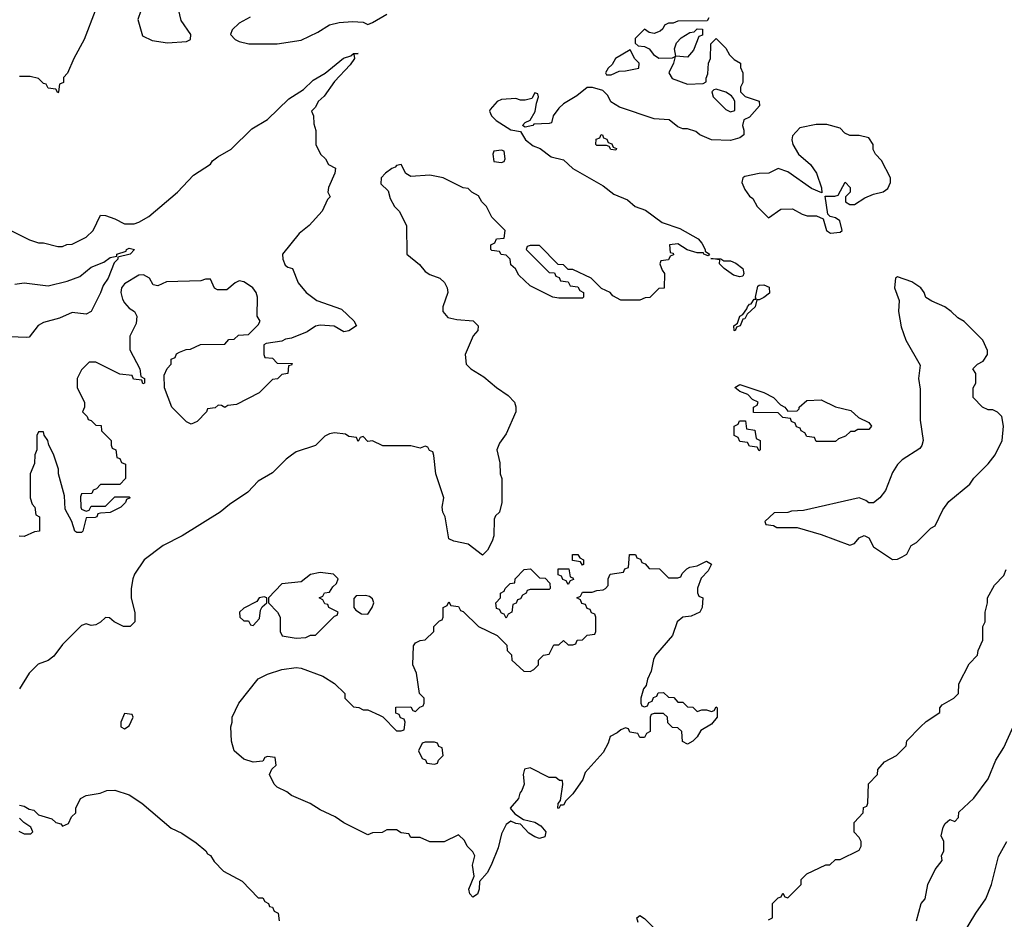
# Model space of a CAD drawing. Header units: inches. Extents: x 2671394 to 2765652, y 830470 to 955458.
# Tile 175 of 256: x 2694491 to 2698618, y 893484 to 897253. Entities that reach past the tile are written whole.
import ezdxf

# ---------------------------------------------------------------- set-up
doc = ezdxf.new("R2010")
doc.units = ezdxf.units.IN
doc.header["$MEASUREMENT"] = 0
doc.layers.add('C6899', color=7, linetype='Continuous')

msp = doc.modelspace()

# ---------------------------------------------------------------- linework, layer by layer
at = {"layer": 'C6899', "color": 2}
for points, elevation in [([(2695110, 897358), (2695070, 897358), (2695050, 897348), (2695010, 897308), (2694998, 897290), (2694986.4, 897253.6), (2695005.4, 897185.4), (2695045.4, 897165.4), (2695110, 897156), (2695190, 897162), (2695206, 897170), (2695208, 897190), (2695168, 897250), (2695156.4, 897296.4), (2695148, 897310), (2695146, 897330), (2695126, 897350)], 38), ([(2697290, 897095.3), (2697240.4, 897100.4), (2697235.3, 897130), (2697244, 897156), (2697263.1, 897176.9), (2697300.4, 897199.6), (2697318, 897202), (2697330, 897214), (2697352.7, 897212.7), (2697352.7, 897187.3), (2697338, 897182), (2697315.3, 897124.7)], 38), ([(2697050, 897126), (2696987.7, 897090), (2696974.8, 897065.2), (2696958, 897050), (2696946, 897030), (2696950, 897022), (2696970, 897022), (2697003.1, 897036.9), (2697030, 897038), (2697086, 897050), (2697088, 897070), (2697069, 897089)], 38), ([(2697410, 896962), (2697401, 896959), (2697392, 896950), (2697398, 896930), (2697450, 896876), (2697470, 896866), (2697488, 896872), (2697488.7, 896910), (2697483.1, 896923.1), (2697474, 896934), (2697450, 896948.7)], 38), ([(2697830, 896814), (2697761, 896799), (2697730, 896766), (2697726.8, 896750), (2697731, 896730), (2697754.8, 896690), (2697805.8, 896645.8), (2697830.4, 896610.4), (2697852, 896548), (2697852.7, 896527.3), (2697810, 896546), (2697710, 896615.1), (2697670, 896628.7), (2697630.9, 896609.1), (2697591.1, 896608.9), (2697530, 896595.3), (2697522, 896590), (2697518, 896570), (2697530, 896542), (2697550, 896514), (2697563.6, 896503.6), (2697582, 896470), (2697630, 896422), (2697681.2, 896458.8), (2697730, 896461), (2697770, 896438), (2697791.1, 896431.1), (2697831, 896431), (2697858, 896418), (2697872, 896370), (2697890, 896358), (2697930, 896362), (2697938, 896370), (2697928, 896410), (2697910, 896422), (2697888, 896428), (2697878, 896438), (2697867.3, 896512.7), (2697907.3, 896512.7), (2697922, 896518), (2697951.6, 896571.6), (2697972, 896550), (2697972, 896530), (2697952, 896510), (2697952, 896490), (2697970, 896478), (2697990, 896478), (2698033.6, 896506.4), (2698070, 896522), (2698110, 896531.3), (2698130, 896546), (2698141.2, 896570), (2698141.2, 896590), (2698103.1, 896663.1), (2698078, 896690), (2698068.4, 896708.4), (2698068, 896730), (2698050, 896758), (2698010, 896768), (2697970, 896768), (2697950, 896778), (2697930, 896798), (2697873.6, 896813.6)], 42), ([(2696990, 896706), (2696968.4, 896708.4), (2696962, 896722), (2696950, 896726), (2696910, 896726), (2696906, 896730), (2696907.3, 896752.7), (2696922, 896758), (2696928, 896772), (2696934, 896770), (2696938, 896758), (2696952, 896752), (2696958, 896738), (2696972.7, 896732.7), (2696978, 896718), (2696992.7, 896712.7)], 38), ([(2696510, 896706), (2696478, 896702), (2696474, 896690), (2696478, 896658), (2696510, 896654), (2696522, 896658), (2696526, 896670), (2696522, 896702)], 38), ([(2697442, 896242), (2697470, 896242), (2697493.3, 896233.3), (2697522, 896210), (2697526.8, 896190), (2697522, 896178), (2697510, 896176), (2697482.7, 896182.7), (2697444, 896210), (2697424, 896230), (2697426, 896246), (2697387.3, 896252.7), (2697429.3, 896250.7)], 38), ([(2698170, 896175.3), (2698162, 896170), (2698158, 896130), (2698176.9, 896076.9), (2698174.8, 896030), (2698185.8, 895965.8), (2698204.7, 895910), (2698265.4, 895805.4), (2698258.8, 895750), (2698265.4, 895705.4), (2698265.4, 895574.6), (2698278, 895490), (2698271.6, 895468.4), (2698263.6, 895456.4), (2698190, 895408.7), (2698170, 895388.7), (2698150, 895355.3), (2698119.3, 895280.7), (2698096, 895250), (2698070, 895228.7), (2698050, 895228), (2698038, 895238), (2698010, 895249), (2697776.4, 895196.4), (2697726.4, 895193.6), (2697710, 895188), (2697652.7, 895187.3), (2697614, 895150), (2697618, 895138), (2697650, 895134), (2697664.7, 895124.7), (2697750, 895124.7), (2697850, 895096), (2697970, 895051.3), (2697990, 895058), (2698010, 895082), (2698030, 895092), (2698050, 895082), (2698070, 895044.7), (2698150, 894991.3), (2698170, 894992), (2698190, 895002), (2698210, 895014), (2698228, 895050), (2698250, 895062), (2698310, 895122), (2698328.4, 895131.6), (2698360.2, 895199.8), (2698385.6, 895234.4), (2698472.9, 895307.1), (2698490, 895332), (2698550, 895392), (2698579, 895430), (2698609, 895490), (2698614, 895550), (2698608, 895590), (2698590, 895608), (2698570, 895618), (2698550, 895618), (2698526, 895630), (2698488, 895670), (2698488, 895710), (2698498, 895730), (2698498, 895770), (2698486, 895790), (2698506, 895810), (2698530, 895822), (2698548, 895850), (2698547.3, 895867.3), (2698528, 895910), (2698450, 895988.7), (2698423.2, 896003.2), (2698395.3, 896030), (2698368, 896050), (2698313.6, 896073.6), (2698289.3, 896089.3), (2698282, 896110), (2698268, 896130), (2698230, 896154)], 42), ([(2697490, 895949), (2697486, 895950), (2697484, 895970), (2697499, 895981), (2697509.3, 896010), (2697522, 896018), (2697539.3, 896040.7), (2697541.2, 896050), (2697550, 896061), (2697557.2, 896062.8), (2697570, 896082), (2697578, 896082), (2697575.3, 896090), (2697584.2, 896135.8), (2697590, 896140.7), (2697610, 896141.6), (2697632.3, 896132.3), (2697633.3, 896106.7), (2697610, 896089.3), (2697590, 896079), (2697581, 896079), (2697574, 896050), (2697540.7, 896019.3), (2697530, 895999), (2697522, 895998), (2697510.6, 895970), (2697495.3, 895964.7)], 38), ([(2697710, 895612), (2697750, 895614), (2697758, 895622), (2697758, 895630), (2697790, 895658), (2697850, 895660.7), (2697910, 895630.7), (2697975.2, 895615.2), (2698006.8, 895586.8), (2698050, 895564.7), (2698061, 895550), (2698050, 895535.3), (2698004.7, 895535.3), (2697990, 895528), (2697972.7, 895527.3), (2697952.7, 895507.3), (2697923.6, 895496.4), (2697910, 895486), (2697830, 895486), (2697822, 895502), (2697790, 895506), (2697782, 895522), (2697766, 895530), (2697762, 895542), (2697747.3, 895547.3), (2697742, 895562), (2697726, 895570), (2697722, 895582), (2697690, 895586), (2697670, 895606), (2697567.3, 895607.3), (2697566, 895630), (2697582, 895638), (2697586, 895650), (2697562, 895662), (2697543.1, 895683.1), (2697510, 895695.3), (2697488.7, 895711.3), (2697510, 895724.7), (2697610, 895690.7), (2697650.8, 895670), (2697679.8, 895639.8), (2697698, 895630)], 38), ([(2697590, 895446), (2697582, 895462), (2697550, 895466), (2697542, 895482), (2697510, 895486), (2697502, 895502), (2697486, 895510), (2697486, 895550), (2697502, 895558), (2697507.3, 895572.7), (2697532.7, 895572.7), (2697538, 895538), (2697572.7, 895532.7), (2697578, 895498), (2697594, 895490), (2697594, 895450)], 38), ([(2697210, 894914), (2697250, 894914), (2697262, 894918), (2697267.3, 894932.7), (2697287.3, 894952.7), (2697300.4, 894959.6), (2697330, 894964.7), (2697370, 894984.7), (2697390, 894971.3), (2697376.8, 894943.2), (2697347.3, 894912.7), (2697331.6, 894871.6), (2697332, 894852), (2697338, 894838), (2697354, 894830), (2697351.3, 894790), (2697342, 894770), (2697306, 894754), (2697270, 894749.2), (2697246.8, 894730), (2697227.7, 894672.3), (2697156, 894590), (2697147.3, 894572.7), (2697137.3, 894522.7), (2697122.8, 894490), (2697116.9, 894463.1), (2697106, 894450), (2697094, 894410), (2697094, 894390), (2697098, 894378), (2697110, 894374), (2697122, 894378), (2697127.3, 894392.7), (2697142, 894398), (2697147.3, 894412.7), (2697162, 894418), (2697167.3, 894432.7), (2697190, 894434), (2697210, 894414), (2697232.7, 894412.7), (2697250, 894394), (2697270, 894394), (2697290, 894374), (2697312.7, 894372.7), (2697330, 894354), (2697350, 894362), (2697370, 894362), (2697390, 894354), (2697402, 894358), (2697410, 894374), (2697414, 894370), (2697414, 894330), (2697390, 894302), (2697345.4, 894274.6), (2697330, 894248), (2697312, 894230), (2697290, 894218), (2697268.4, 894228.4), (2697266, 894270), (2697250, 894286), (2697227.3, 894287.3), (2697207.3, 894307.3), (2697206, 894330), (2697190, 894346), (2697150, 894346), (2697138, 894342), (2697134, 894330), (2697134, 894270), (2697118, 894262), (2697110, 894246), (2697090, 894246), (2697082, 894262), (2697048.4, 894268.4), (2697042, 894282), (2697030, 894286), (2697010, 894278), (2696995.3, 894264.7), (2696966, 894250), (2696958, 894222), (2696936.8, 894183.2), (2696861.6, 894098.4), (2696850.7, 894070), (2696810, 894009), (2696780.5, 893979.5), (2696770, 893962), (2696758, 893962), (2696750, 893948.7), (2696746, 893950), (2696748.4, 893968.4), (2696758, 893982), (2696768, 894048), (2696766, 894066), (2696754, 894066), (2696738, 894078), (2696710, 894078), (2696630, 894118), (2696606.8, 894113.2), (2696601, 894090), (2696604.7, 894050), (2696596, 894024), (2696587.1, 894012.9), (2696581, 893990), (2696547.3, 893950), (2696566, 893926), (2696602, 893902), (2696650, 893890.8), (2696675.2, 893875.2), (2696696, 893850), (2696691.3, 893830), (2696670, 893822.7), (2696650, 893829.4), (2696624.9, 893844.9), (2696590, 893882), (2696570, 893885.2), (2696550, 893895.3), (2696530, 893881.2), (2696510, 893842), (2696496.4, 893783.6), (2696466.8, 893710), (2696450, 893679), (2696418, 893642), (2696416.3, 893610), (2696410, 893589.3), (2696390, 893577.2), (2696377.2, 893590), (2696373.2, 893610), (2696395.3, 893664.7), (2696388.7, 893710), (2696398, 893750), (2696390, 893766), (2696366, 893790), (2696354.6, 893814.6), (2696330, 893838), (2696270, 893808), (2696210, 893808), (2696170, 893826), (2696130, 893826), (2696122, 893842), (2696090, 893846), (2696070, 893858), (2696030, 893858), (2696010, 893848), (2695970, 893846), (2695950, 893838), (2695850, 893888), (2695813.6, 893913.6), (2695750, 893942), (2695708.9, 893968.9), (2695630, 894002), (2695610, 894018), (2695570, 894038), (2695558, 894050), (2695538, 894090), (2695547.3, 894112.7), (2695566, 894130), (2695562, 894162), (2695530, 894166), (2695518, 894162), (2695510, 894146), (2695470, 894142), (2695430, 894155.3), (2695389.3, 894189.3), (2695379, 894230), (2695375.3, 894290), (2695382, 894310), (2695382, 894330), (2695409, 894390), (2695490, 894491), (2695530, 894510.8), (2695590, 894530.8), (2695650, 894538.8), (2695670, 894536), (2695762, 894502), (2695810, 894472), (2695854, 894430), (2695854, 894410), (2695890, 894374), (2695911.6, 894371.6), (2695930, 894362), (2695950, 894362), (2695999.6, 894339.6), (2696012.7, 894332.7), (2696070, 894274), (2696090, 894274), (2696102, 894278), (2696106, 894310), (2696102, 894322), (2696087.3, 894327.3), (2696082, 894342), (2696067.3, 894347.3), (2696067.3, 894372.7), (2696130, 894374), (2696138, 894358), (2696150, 894354), (2696167.3, 894372.7), (2696182, 894378), (2696186, 894390), (2696186, 894410), (2696166, 894430), (2696154.6, 894514.6), (2696138, 894550), (2696142, 894630), (2696150, 894642), (2696170, 894652), (2696190, 894654), (2696226, 894690), (2696226, 894710), (2696250, 894734), (2696262, 894738), (2696266, 894750), (2696266, 894790), (2696282, 894798), (2696290, 894814), (2696298, 894798), (2696330, 894794), (2696338, 894778), (2696350, 894774), (2696414, 894710), (2696492.7, 894672.7), (2696532.7, 894632.7), (2696534, 894610), (2696551.6, 894591.6), (2696554, 894570), (2696603.6, 894523.6), (2696630, 894522), (2696646, 894530), (2696666, 894550), (2696666, 894570), (2696686, 894590), (2696710, 894594), (2696730, 894634), (2696750, 894634), (2696770, 894652), (2696790, 894634), (2696810, 894634), (2696822, 894638), (2696827.3, 894652.7), (2696850, 894654), (2696870, 894674), (2696902, 894678), (2696906, 894690), (2696906, 894750), (2696902, 894762), (2696887.3, 894767.3), (2696882, 894782), (2696870, 894786), (2696862, 894802), (2696847.3, 894807.3), (2696842, 894822), (2696826, 894830), (2696842, 894838), (2696850, 894854), (2696890, 894854), (2696910, 894862), (2696936.4, 894863.6), (2696946, 894870), (2696958, 894882), (2696958, 894910), (2696966, 894930), (2697022, 894938), (2697027.3, 894952.7), (2697042, 894958), (2697047.3, 895012.7), (2697072.7, 895012.7), (2697078, 894998), (2697092.7, 894992.7), (2697098, 894978), (2697112.7, 894972.7), (2697130, 894954), (2697172.7, 894952.7)], 38), ([(2696850, 894968), (2696842, 894982), (2696807.3, 894987.3), (2696808, 895012), (2696830, 895012), (2696838, 894998), (2696854, 894990), (2696854, 894970)], 38), ([(2695750, 894937.2), (2695710, 894928.7), (2695670, 894898), (2695590, 894888.7), (2695534, 894830), (2695534, 894810), (2695571.1, 894771.1), (2695582, 894750), (2695582, 894690), (2695591.6, 894671.6), (2695650, 894661), (2695690, 894664.7), (2695710, 894674), (2695730, 894674), (2695810, 894754), (2695822, 894758), (2695826, 894770), (2695786, 894790), (2695782, 894802), (2695770, 894806), (2695762, 894822), (2695746, 894830), (2695762, 894838), (2695768.4, 894851.6), (2695790, 894854), (2695803.1, 894876.9), (2695818, 894890), (2695826, 894910), (2695806, 894930)], 42), ([(2696530, 894746), (2696522, 894762), (2696510, 894766), (2696502, 894782), (2696490, 894786), (2696486, 894810), (2696506, 894830), (2696506, 894850), (2696522, 894858), (2696526, 894870), (2696546, 894890), (2696566, 894894), (2696568, 894910), (2696606, 894950), (2696631.6, 894951.6), (2696670, 894914), (2696692.7, 894912.7), (2696712.7, 894892.7), (2696714, 894870), (2696710, 894866), (2696630, 894866), (2696618, 894862), (2696614, 894850), (2696598, 894842), (2696590, 894826), (2696578, 894822), (2696572, 894808), (2696558, 894802), (2696554, 894770), (2696538, 894762)], 38), ([(2696790, 894886), (2696782, 894902), (2696767.3, 894907.3), (2696762, 894922), (2696747.3, 894927.3), (2696747.3, 894952.7), (2696792.7, 894952.7), (2696798, 894918), (2696810, 894914), (2696812, 894908), (2696798, 894902)], 38), ([(2695515.3, 894835.3), (2695494, 894830), (2695484.7, 894815.3), (2695430, 894788), (2695412, 894770), (2695414, 894750), (2695430, 894734), (2695450, 894734), (2695458, 894718), (2695470, 894714), (2695496.4, 894743.6), (2695500.4, 894779.6), (2695507.3, 894792.7), (2695526, 894810), (2695526, 894830)], 42), ([(2695940.4, 894840.4), (2695901, 894839), (2695891.6, 894828.4), (2695892, 894790), (2695899.6, 894779.6), (2695923.6, 894763.6), (2695950, 894762), (2695968.7, 894790), (2695975.3, 894810), (2695970, 894826), (2695956.4, 894836.4)], 42), ([(2694930, 894346), (2694914, 894310), (2694914, 894290), (2694930, 894282), (2694950, 894294), (2694966, 894330), (2694962, 894342)], 42), ([(2696230, 894226), (2696190, 894226), (2696178, 894222), (2696162, 894190), (2696178, 894158), (2696192, 894152), (2696198, 894138), (2696230, 894134), (2696242, 894138), (2696246, 894150), (2696266, 894170), (2696262, 894202), (2696248, 894208), (2696242, 894222)], 38)]:
    msp.add_lwpolyline(points, close=True, dxfattribs=dict(at, elevation=elevation))
for points, elevation in [([(2694806.8, 897290), (2694761, 897170), (2694718, 897090), (2694691.6, 897028.4), (2694674, 897010), (2694674, 896990), (2694658, 896982), (2694654, 896950), (2694650, 896946), (2694642, 896962), (2694610, 896966), (2694602, 896982), (2694590, 896986), (2694570, 897006), (2694534.6, 897014.6), (2694490, 897015.3)], 34), ([(2697379.6, 897260.4), (2697372.7, 897247.3), (2697250, 897246), (2697230, 897238), (2697210, 897238), (2697194, 897230), (2697186, 897214), (2697175.3, 897204.7), (2697150, 897195.3), (2697130, 897199), (2697110, 897213.2), (2697070, 897174), (2697070, 897154), (2697083.5, 897143.5), (2697110, 897141), (2697130, 897131.3), (2697146.8, 897106.8), (2697170, 897091.3), (2697227.3, 897092.7), (2697238, 897098), (2697232, 897070), (2697212, 897030), (2697226, 897006), (2697290, 896982), (2697355.3, 896984.7), (2697368, 896992), (2697368, 897008), (2697374.6, 897025.4), (2697378, 897070), (2697386, 897090), (2697388, 897152), (2697410, 897174), (2697450, 897134), (2697465.4, 897105.4), (2697485.4, 897085.4), (2697512, 897070), (2697512.7, 897052.7), (2697522, 897030), (2697522, 896990), (2697512, 896970), (2697512, 896950), (2697531.1, 896931.1), (2697590.9, 896910.9), (2697591.3, 896891.3), (2697550, 896844), (2697526.4, 896833.6), (2697521, 896810), (2697526.8, 896790), (2697526, 896770), (2697510, 896757.2), (2697470, 896746), (2697390, 896749.4), (2697342, 896770), (2697324.7, 896784.7), (2697290, 896795.3), (2697270, 896795.3), (2697250, 896804), (2697213.2, 896833.2), (2697150, 896837.2), (2697005.6, 896885.6), (2696969.2, 896909.2), (2696955.5, 896935.5), (2696935.5, 896955.5), (2696891.1, 896968.9), (2696870, 896969), (2696825.8, 896934.2), (2696770, 896900.9), (2696750, 896882.7), (2696726.8, 896850), (2696719.6, 896820.4), (2696710, 896818), (2696645.4, 896814.6), (2696642, 896810), (2696610, 896802), (2696598, 896810), (2696610, 896822), (2696630, 896831.3), (2696651.8, 896868.2), (2696656.4, 896903.6), (2696666, 896930), (2696662, 896942), (2696650, 896946), (2696636.9, 896923.1), (2696610, 896915.3), (2696590, 896915.3), (2696570, 896922), (2696510, 896919), (2696492, 896910), (2696463.4, 896876.6), (2696460.7, 896870), (2696468.2, 896850), (2696488, 896830), (2696550, 896790.6), (2696590, 896784.7), (2696610.5, 896750), (2696643.6, 896723.6), (2696672.7, 896712.7), (2696718.7, 896678.7), (2696770, 896665.5), (2696808.8, 896628.8), (2696936.7, 896556.7), (2696981.5, 896521.5), (2697038.7, 896498.7), (2697070, 896470.7), (2697114.6, 896454.6), (2697183.7, 896403.7), (2697258.5, 896378.5), (2697334.6, 896334.6), (2697350, 896316), (2697364.7, 896290), (2697363.6, 896283.6), (2697382, 896270), (2697376.9, 896263.1), (2697358, 896270), (2697356.4, 896276.4), (2697330, 896276), (2697289.1, 896289.1), (2697250, 896313.2), (2697214, 896310), (2697218, 896278), (2697230, 896274), (2697232, 896268), (2697218, 896262), (2697210, 896246), (2697178, 896242), (2697174, 896230), (2697183.6, 896203.6), (2697194, 896190), (2697192.7, 896127.3), (2697170, 896126), (2697131.6, 896088.4), (2697112.7, 896087.3), (2697090, 896078), (2697010, 896078), (2696976.4, 896096.4), (2696966, 896110), (2696930, 896126), (2696886, 896170), (2696810, 896206), (2696790, 896206), (2696770, 896226), (2696747.3, 896227.3), (2696670, 896306), (2696630, 896306), (2696618, 896302), (2696614, 896290), (2696710, 896194), (2696732.7, 896192.7), (2696738, 896178), (2696752.7, 896172.7), (2696758, 896158), (2696790, 896154), (2696798, 896138), (2696830, 896134), (2696838, 896118), (2696854, 896110), (2696854, 896090), (2696850, 896086), (2696750, 896086), (2696726, 896090), (2696630, 896138), (2696583.1, 896183.1), (2696568.4, 896208.4), (2696550, 896226), (2696546, 896250), (2696530, 896266), (2696508.4, 896268.4), (2696502, 896282), (2696470, 896286), (2696466, 896290), (2696466, 896310), (2696482, 896318), (2696490, 896334), (2696522, 896338), (2696526, 896370), (2696470, 896426), (2696448, 896470), (2696428, 896490), (2696414.6, 896514.6), (2696386, 896530), (2696370, 896546), (2696350, 896548), (2696266, 896590), (2696210, 896601.2), (2696130, 896595.3), (2696108.9, 896608.9), (2696090, 896646), (2696070, 896642), (2696065.2, 896634.8), (2696050, 896629), (2696024, 896610), (2696006, 896590), (2696004.7, 896564.7), (2696035.3, 896535.3), (2696043.6, 896503.6), (2696062, 896470), (2696082, 896450), (2696112, 896390), (2696114, 896270), (2696166.4, 896226.4), (2696190, 896198), (2696210, 896184.7), (2696252, 896170), (2696271.1, 896151.1), (2696282, 896130), (2696284.7, 896110), (2696264.7, 896050), (2696264.7, 896030), (2696284.9, 896004.9), (2696323.1, 895996.9), (2696391.1, 895991.1), (2696412, 895970), (2696411.3, 895950), (2696391.1, 895928.9), (2696358, 895850), (2696362, 895810), (2696382, 895790), (2696436.8, 895756.8), (2696490, 895711.3), (2696538, 895678), (2696564.7, 895650), (2696570.9, 895630.9), (2696571, 895610), (2696530, 895518), (2696502, 895478), (2696491.3, 895450), (2696503.6, 895396.4), (2696504.7, 895350), (2696511.3, 895330), (2696511.3, 895230), (2696502, 895190), (2696485.4, 895174.6), (2696479.6, 895160.4), (2696478, 895090), (2696471.6, 895068.4), (2696452, 895030), (2696431.1, 895008.9), (2696370, 895055.3), (2696310, 895068.7), (2696290, 895078), (2696274, 895170), (2696264, 895190), (2696262, 895210), (2696268, 895250), (2696235.3, 895350), (2696227.3, 895427.3), (2696222, 895442), (2696208, 895448), (2696202, 895462), (2696190, 895466), (2696170, 895458), (2696130, 895468), (2696012.7, 895467.3), (2695970, 895488), (2695950, 895486), (2695930, 895506), (2695918, 895502), (2695910, 895486), (2695902, 895502), (2695870, 895506), (2695856.4, 895516.4), (2695810, 895522), (2695790, 895518), (2695770, 895508), (2695730, 895468.7), (2695650, 895442), (2695630, 895428.7), (2695607.9, 895412.1), (2695550, 895354), (2695490, 895319), (2695447.1, 895272.9), (2695370, 895222), (2695330.6, 895189.4), (2695172, 895090), (2695092, 895050), (2695012, 894990), (2694971.3, 894930), (2694964.7, 894910), (2694958, 894870), (2694958, 894830), (2694972.7, 894767.3), (2694974, 894730), (2694954, 894710), (2694926, 894710), (2694886, 894730), (2694867.3, 894747.3), (2694850, 894748), (2694830, 894728), (2694810, 894718), (2694790, 894715.3), (2694770, 894722), (2694750, 894715.3), (2694670, 894635.3), (2694634.4, 894585.6), (2694610, 894568.7), (2694567.5, 894552.5), (2694530, 894515.3), (2694490, 894448.7)], 38), ([(2695456.9, 897263.1), (2695410, 897238), (2695382, 897210), (2695374, 897190), (2695394, 897170), (2695410, 897162), (2695451.6, 897151.6), (2695570, 897151.3), (2695670, 897166.8), (2695740.2, 897199.8), (2695790, 897231), (2695830, 897241), (2695885.4, 897245.4), (2695930, 897242), (2695950, 897232), (2695970, 897241), (2696030, 897276)], 38), ([(2694454, 896370), (2694531.1, 896331.1), (2694570, 896318), (2694590, 896318), (2694650, 896302), (2694670, 896302), (2694688.9, 896311.1), (2694710, 896312), (2694770, 896342), (2694798, 896370), (2694830, 896434), (2694850, 896432), (2694890, 896418), (2694930, 896398), (2694970, 896397.3), (2694990, 896403.8), (2695032.3, 896427.7), (2695152, 896530), (2695218.9, 896601.1), (2695290, 896648), (2695298.9, 896661.1), (2695321.3, 896678.7), (2695377.2, 896710), (2695464.4, 896795.6), (2695530, 896834.8), (2695618.6, 896921.4), (2695680.1, 896959.9), (2695720.6, 896999.4), (2695771.5, 897028.5), (2695848.6, 897091.4), (2695878.9, 897101.1), (2695890, 897110.4), (2695910, 897111), (2695892, 897108), (2695894, 897090), (2695876.2, 897063.8), (2695810, 896994), (2695767.1, 896932.9), (2695742, 896910), (2695730, 896886), (2695714, 896870), (2695722, 896850), (2695723.6, 896816.4), (2695731.6, 896788.4), (2695732, 896730), (2695752, 896690), (2695772, 896670), (2695785.4, 896645.4), (2695814, 896630), (2695812, 896610), (2695784.7, 896550), (2695782, 896530), (2695792, 896510), (2695781, 896499), (2695759.1, 896450), (2695704, 896390), (2695662.5, 896357.5), (2695593, 896270), (2695594, 896250), (2695604, 896224), (2695615.3, 896215.3), (2695634, 896210), (2695658, 896150), (2695691.3, 896110), (2695736.8, 896076.8), (2695839.8, 896039.8), (2695891.1, 895991.1), (2695902, 895970), (2695870, 895949), (2695850, 895945.2), (2695809.4, 895969.4), (2695750, 895973.2), (2695730.9, 895969.1), (2695695.3, 895944.7), (2695630, 895918), (2695605.4, 895914.6), (2695590, 895906), (2695523.6, 895896.4), (2695514, 895890), (2695514, 895850), (2695518, 895838), (2695550, 895834), (2695570, 895814), (2695632.7, 895812.7), (2695630, 895806), (2695618, 895802), (2695614, 895770), (2695590, 895766), (2695571.6, 895748.4), (2695550, 895746), (2695494, 895690), (2695399.6, 895640.4), (2695363.6, 895636.4), (2695350, 895628), (2695336.4, 895636.4), (2695322, 895638), (2695310, 895626), (2695278, 895622), (2695274, 895610), (2695234, 895570), (2695210, 895558), (2695190, 895568), (2695128.7, 895630), (2695098, 895710), (2695096.4, 895763.6), (2695108.4, 895791.6), (2695126, 895810), (2695126, 895830), (2695142, 895838), (2695147.3, 895852.7), (2695160.4, 895859.6), (2695188.4, 895871.6), (2695207.3, 895872.7), (2695248.4, 895891.6), (2695350, 895894), (2695367.3, 895912.7), (2695390, 895914), (2695408.4, 895931.6), (2695450, 895934), (2695490, 895974), (2695498, 895990), (2695486, 896010), (2695488, 896090), (2695482, 896110), (2695468, 896130), (2695450, 896142), (2695430, 896154), (2695410, 896158), (2695394, 896150), (2695359.6, 896120.4), (2695320.4, 896120.4), (2695307.3, 896127.3), (2695290, 896166), (2695270, 896166), (2695250, 896158), (2695106, 896154), (2695070, 896138), (2695050, 896142), (2695035.3, 896170), (2695010, 896183.7), (2694990, 896182), (2694930, 896146.6), (2694917.1, 896130), (2694914.9, 896110), (2694922, 896082), (2694930, 896066), (2694950, 896044.7), (2694972, 896030), (2694982, 896010), (2694979.6, 895980.4), (2694952.7, 895927.3), (2694952, 895870), (2694994, 895790), (2694998, 895758), (2695014, 895750), (2695014, 895730), (2695007.3, 895727.3), (2695002, 895742), (2694967.3, 895747.3), (2694962, 895762), (2694910, 895768), (2694810, 895818), (2694782, 895818), (2694750, 895786), (2694732, 895750), (2694732, 895710), (2694762, 895650), (2694762, 895630), (2694754, 895610), (2694774, 895590), (2694778, 895578), (2694790, 895574), (2694810, 895554), (2694832, 895552), (2694834, 895530), (2694874, 895490), (2694874, 895470), (2694878, 895458), (2694894, 895450), (2694898, 895418), (2694910, 895414), (2694918, 895398), (2694934, 895390), (2694934, 895330), (2694910, 895306), (2694830, 895306), (2694812.7, 895287.3), (2694798, 895282), (2694792.7, 895267.3), (2694750, 895266), (2694746, 895254), (2694746.8, 895210), (2694750, 895202), (2694770, 895194), (2694782, 895198), (2694790, 895214), (2694850, 895214), (2694890, 895254), (2694950, 895254), (2694954, 895250), (2694938, 895242), (2694934, 895230), (2694914, 895210), (2694870, 895188), (2694830, 895186), (2694818, 895182), (2694814, 895170), (2694807.3, 895167.3), (2694770, 895166), (2694756, 895110), (2694750, 895104), (2694730, 895104), (2694722, 895110), (2694709.2, 895150), (2694681.5, 895201.5), (2694678, 895258), (2694654, 895350), (2694654, 895370), (2694632.7, 895432.7), (2694612.7, 895470), (2694608, 895490), (2694592.7, 895512.7), (2694590, 895526), (2694570, 895526), (2694562, 895510), (2694562, 895450), (2694554, 895430), (2694552.7, 895392.7), (2694534, 895350), (2694534, 895250), (2694543.6, 895223.6), (2694554, 895210), (2694558, 895178), (2694574, 895170), (2694574, 895110), (2694552.7, 895107.3), (2694510, 895088), (2694488.9, 895088.9)], 34), ([(2694470, 896144.4), (2694510, 896150.4), (2694610, 896138.4), (2694690, 896157.1), (2694742.7, 896177.3), (2694790, 896216.4), (2694842.9, 896237.1), (2694870, 896256.3), (2694898, 896262), (2694898, 896270), (2694936.4, 896283.6), (2694938, 896290), (2694950, 896296), (2694972, 896290), (2694954, 896270), (2694902, 896258), (2694902, 896250), (2694886.4, 896233.6), (2694862, 896170), (2694840.9, 896139.1), (2694830, 896108), (2694790.7, 896030), (2694770, 896019.5), (2694710, 896026.6), (2694658, 896002), (2694590, 895984), (2694568.4, 895971.6), (2694530, 895922.9), (2694519, 895921), (2694450, 895924.7)], 30), ([(2697630, 893482), (2697646, 893490), (2697646, 893550), (2697670, 893574), (2697682, 893578), (2697690, 893594), (2697698, 893578), (2697710, 893574), (2697766, 893630), (2697766, 893650), (2697790, 893674), (2697870, 893712), (2697887.3, 893712.7), (2697910, 893734), (2697930, 893734), (2698010, 893774), (2698018, 893790), (2698018, 893810), (2698010, 893826), (2697988.4, 893848.4), (2697988, 893890), (2698026, 893930), (2698027.3, 893952.7), (2698042, 893958), (2698046, 893970), (2698048.4, 894051.6), (2698086, 894090), (2698088.4, 894111.6), (2698116.4, 894143.6), (2698166, 894170), (2698206, 894210), (2698208.9, 894231.1), (2698266, 894290), (2698290, 894312), (2698348, 894350), (2698348, 894370), (2698358, 894382), (2698406, 894410), (2698426, 894430), (2698428, 894470), (2698470, 894554), (2698506, 894590), (2698508, 894610), (2698527.3, 894652.7), (2698528, 894710), (2698538, 894730), (2698538, 894770), (2698548, 894810), (2698548, 894830), (2698576.4, 894883.6), (2698616.4, 894923.6), (2698626, 894950)], 38), ([(2698250, 893478), (2698269.6, 893550), (2698286.6, 893570), (2698298, 893630), (2698327.7, 893692.3), (2698358, 893730), (2698355.3, 893750), (2698364, 893770), (2698364, 893810), (2698354, 893834), (2698361.2, 893870), (2698370, 893884.7), (2698390, 893902), (2698410, 893894), (2698426, 893910), (2698427.3, 893932.7), (2698490, 893992), (2698550, 894072), (2698582, 894150), (2698616.5, 894203.5), (2698655.3, 894290)], 34), ([(2694490, 893962), (2694510, 893958), (2694530, 893944.7), (2694550, 893941), (2694570, 893921), (2694625.4, 893905.4), (2694642, 893890), (2694663.6, 893883.6), (2694670, 893874), (2694694.6, 893885.4), (2694707.3, 893912.7), (2694726, 893930), (2694726, 893950), (2694746, 893990), (2694770, 894002), (2694828.4, 894011.6), (2694856.4, 894023.6), (2694890, 894024.7), (2694950, 894004.7), (2695002, 893970), (2695126, 893866), (2695170, 893844.7), (2695230, 893804.7), (2695270.7, 893770.7), (2695278, 893758), (2695290.7, 893750.7), (2695305.4, 893725.4), (2695345.4, 893685.4), (2695423.6, 893643.6), (2695490, 893574), (2695510, 893574), (2695518, 893558), (2695534, 893550), (2695538, 893538), (2695550, 893534), (2695558, 893518), (2695574, 893510), (2695578, 893478)], 38), ([(2694487.3, 893852.7), (2694510, 893842), (2694538, 893842), (2694546, 893850), (2694538, 893870), (2694508.7, 893888.7), (2694490, 893908)], 38), ([(2698439, 893410), (2698499, 893510), (2698541.2, 893570), (2698564, 893630), (2698593.6, 893746.4), (2698628.7, 893810)], 30), ([(2697082.9, 893470), (2697077.2, 893490), (2697090, 893499.1), (2697110, 893487.7), (2697197.4, 893397.4)], 38)]:
    msp.add_lwpolyline(points, dxfattribs=dict(at, elevation=elevation))

doc.saveas('drawing.dxf')
